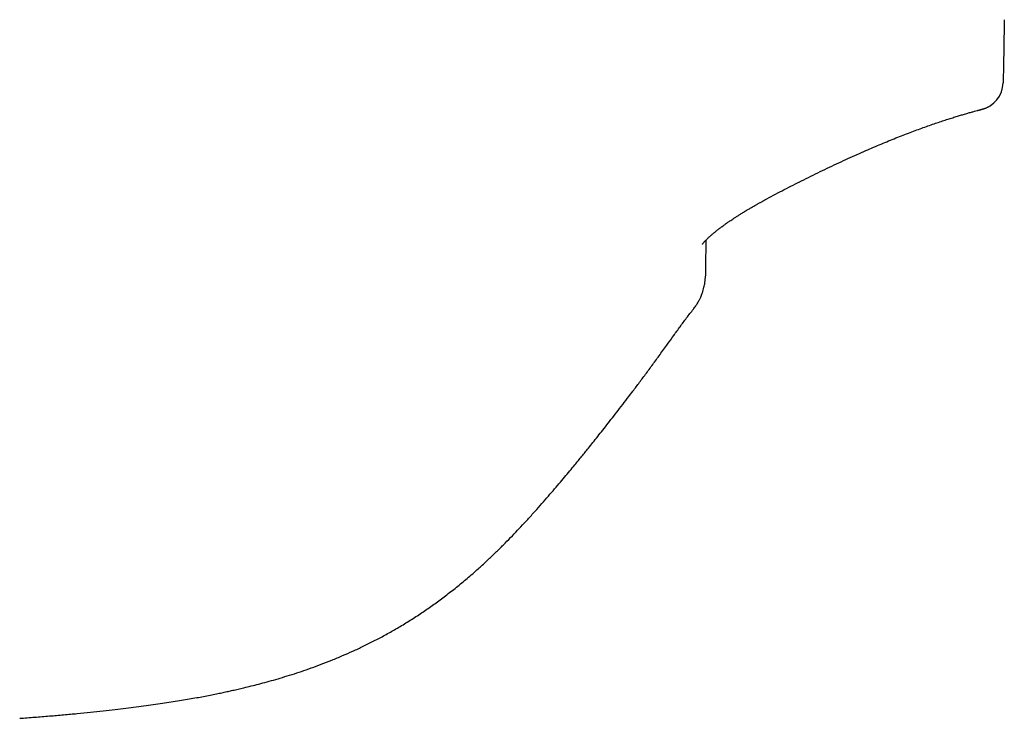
# Model space of a CAD drawing. Header units: millimetres. Extents: x 8 to 1894, y 12 to 2738.
# Tile 106 of 156: x 1184 to 1277, y 1577 to 1643. Entities that reach past the tile are written whole.
import ezdxf

# ---------------------------------------------------------------- set-up
doc = ezdxf.new("R2010")
doc.units = ezdxf.units.MM

msp = doc.modelspace()

# ---------------------------------------------------------------- linework, layer by layer
at = {"color": 7, "linetype": 'Continuous', "lineweight": 30}
for p, q in [((1276.432, 1636.718), (1276.43, 1636.631)), ((1257.181, 1627.273), (1257.148, 1627.26))]:
    msp.add_line(p, q, dxfattribs=at)
msp.add_arc((1273.825, 1636.684), 2.605, 283.04954, 358.82855, dxfattribs=at)
for points, knots in [([(1276.543, 1642.599), (1276.523, 1641.501), (1276.488, 1639.541), (1276.449, 1637.58), (1276.432, 1636.718)], [0, 0, 0, 0, 0.56, 1, 1, 1, 1]), ([(1257.181, 1627.273), (1257.477, 1627.421), (1258.066, 1627.717), (1258.949, 1628.151), (1259.827, 1628.576), (1260.701, 1628.99), (1261.57, 1629.394), (1262.432, 1629.786), (1263.248, 1630.149), (1264.018, 1630.483), (1264.741, 1630.79), (1265.45, 1631.085), (1266.147, 1631.367), (1266.827, 1631.637), (1267.49, 1631.893), (1268.132, 1632.135), (1268.75, 1632.363), (1269.343, 1632.575), (1269.911, 1632.773), (1270.452, 1632.956), (1270.966, 1633.125), (1271.45, 1633.28), (1271.901, 1633.421), (1272.32, 1633.548), (1272.719, 1633.667), (1273.094, 1633.775), (1273.439, 1633.873), (1273.739, 1633.956), (1273.945, 1634.012), (1274.083, 1634.049), (1274.172, 1634.073), (1274.252, 1634.095), (1274.326, 1634.115), (1274.394, 1634.134), (1274.457, 1634.151), (1274.509, 1634.167), (1274.552, 1634.179), (1274.586, 1634.19), (1274.618, 1634.201), (1274.65, 1634.211), (1274.682, 1634.222), (1274.717, 1634.235), (1274.758, 1634.25), (1274.822, 1634.276), (1274.904, 1634.311), (1274.992, 1634.354), (1275.059, 1634.388), (1275.096, 1634.41), (1275.106, 1634.416)], [0, 0, 0, 0, 0.0346317, 0.0690344, 0.1032926, 0.1375482, 0.1718347, 0.2061068, 0.2403248, 0.2701939, 0.2999737, 0.3297459, 0.3595872, 0.3894539, 0.4193043, 0.4491007, 0.4788094, 0.5084133, 0.5380583, 0.5677704, 0.5975154, 0.627259, 0.6569678, 0.6866103, 0.7162125, 0.7495312, 0.7830551, 0.8167928, 0.8507461, 0.8659949, 0.8811196, 0.8960195, 0.9106105, 0.9248185, 0.938403, 0.9509211, 0.958405, 0.9650807, 0.9708123, 0.9754983, 0.9792236, 0.9821458, 0.9853849, 0.9877731, 0.9915019, 0.9951549, 0.998801, 1, 1, 1, 1]), ([(1253.933, 1625.589), (1254.476, 1625.881), (1255.569, 1626.468), (1256.676, 1627.026), (1257.234, 1627.308)], [0, 0, 0, 0, 0.496553, 1, 1, 1, 1]), ([(1248.055, 1621.42), (1248.055, 1621.42), (1248.054, 1621.419), (1248.056, 1621.423), (1248.063, 1621.433), (1248.073, 1621.445), (1248.085, 1621.462), (1248.1, 1621.48), (1248.121, 1621.505), (1248.148, 1621.538), (1248.181, 1621.576), (1248.214, 1621.614), (1248.255, 1621.659), (1248.307, 1621.715), (1248.375, 1621.786), (1248.449, 1621.86), (1248.523, 1621.933), (1248.603, 1622.009), (1248.718, 1622.116), (1248.873, 1622.255), (1249.066, 1622.421), (1249.268, 1622.588), (1249.447, 1622.73), (1249.6, 1622.85), (1249.724, 1622.944), (1249.854, 1623.041), (1249.986, 1623.139), (1250.112, 1623.231), (1250.222, 1623.31), (1250.311, 1623.372), (1250.386, 1623.425), (1250.467, 1623.482), (1250.578, 1623.558), (1250.727, 1623.66), (1250.919, 1623.789), (1251.139, 1623.934), (1251.384, 1624.092), (1251.651, 1624.26), (1251.95, 1624.445), (1252.206, 1624.6), (1252.408, 1624.72), (1252.546, 1624.8), (1252.688, 1624.883), (1252.834, 1624.968), (1252.978, 1625.05), (1253.106, 1625.122), (1253.216, 1625.184), (1253.322, 1625.243), (1253.425, 1625.3), (1253.531, 1625.358), (1253.643, 1625.418), (1253.781, 1625.493), (1253.882, 1625.548), (1253.938, 1625.578)], [0, 0, 0, 0, 0.00214, 0.015175, 0.026333, 0.037898, 0.049669, 0.060695, 0.072197, 0.087183, 0.10359, 0.117919, 0.130093, 0.149758, 0.171712, 0.193691, 0.212604, 0.230991, 0.252495, 0.293029, 0.331245, 0.367963, 0.405104, 0.424901, 0.445135, 0.465807, 0.486918, 0.506976, 0.52366, 0.536424, 0.546112, 0.556533, 0.571769, 0.592875, 0.619217, 0.650758, 0.681708, 0.716366, 0.754688, 0.796621, 0.81319, 0.83025, 0.847796, 0.865825, 0.884326, 0.900636, 0.912681, 0.924731, 0.939225, 0.950032, 0.963297, 0.979707, 1, 1, 1, 1]), ([(1248.361, 1621.771), (1248.361, 1621.735), (1248.36, 1621.59), (1248.358, 1621.338), (1248.355, 1621.021), (1248.352, 1620.717), (1248.35, 1620.427), (1248.347, 1620.151), (1248.345, 1619.888), (1248.343, 1619.638), (1248.341, 1619.402), (1248.339, 1619.18), (1248.337, 1618.971), (1248.335, 1618.775), (1248.334, 1618.594), (1248.333, 1618.473), (1248.332, 1618.416)], [0, 0, 0, 0, 0.035563, 0.142837, 0.244589, 0.340822, 0.431535, 0.516731, 0.596411, 0.670578, 0.739233, 0.80238, 0.860023, 0.912169, 0.958824, 1, 1, 1, 1]), ([(1247.192, 1615.273), (1247.267, 1615.371), (1247.413, 1615.562), (1247.6, 1615.856), (1247.757, 1616.14), (1247.898, 1616.438), (1248.02, 1616.745), (1248.12, 1617.052), (1248.191, 1617.324), (1248.239, 1617.559), (1248.271, 1617.757), (1248.289, 1617.916), (1248.305, 1618.049), (1248.317, 1618.166), (1248.327, 1618.282), (1248.33, 1618.355), (1248.332, 1618.392)], [0, 0, 0, 0, 0.109506, 0.211824, 0.307136, 0.395576, 0.502953, 0.598059, 0.680703, 0.751047, 0.809329, 0.857534, 0.892556, 0.927672, 0.963345, 1, 1, 1, 1]), ([(1227.165, 1591.021), (1227.429, 1591.264), (1227.948, 1591.742), (1228.698, 1592.465), (1229.414, 1593.176), (1230.097, 1593.875), (1230.748, 1594.559), (1231.405, 1595.264), (1232.064, 1595.989), (1232.722, 1596.728), (1233.346, 1597.44), (1233.936, 1598.124), (1234.494, 1598.778), (1235.021, 1599.402), (1235.517, 1599.997), (1235.953, 1600.523), (1236.332, 1600.985), (1236.66, 1601.386), (1236.975, 1601.774), (1237.322, 1602.204), (1237.716, 1602.695), (1238.167, 1603.262), (1238.646, 1603.867), (1239.153, 1604.512), (1239.683, 1605.192), (1240.237, 1605.907), (1240.812, 1606.656), (1241.412, 1607.445), (1242.037, 1608.274), (1242.687, 1609.143), (1243.359, 1610.053), (1244.052, 1611.004), (1244.714, 1611.92), (1245.342, 1612.794), (1245.934, 1613.616), (1246.546, 1614.449), (1246.975, 1614.996), (1247.192, 1615.272)], [0, 0, 0, 0, 0.034132, 0.067204, 0.099233, 0.130234, 0.160215, 0.189182, 0.222022, 0.253456, 0.2835, 0.312171, 0.339472, 0.365407, 0.389979, 0.413189, 0.430472, 0.446917, 0.462524, 0.478048, 0.499516, 0.522513, 0.547027, 0.573059, 0.600607, 0.62914, 0.65914, 0.690611, 0.72356, 0.757997, 0.793921, 0.831307, 0.870108, 0.901537, 0.933724, 0.966586, 1, 1, 1, 1]), ([(1183.59, 1576.65), (1184.067, 1576.685), (1185.004, 1576.755), (1186.387, 1576.866), (1187.723, 1576.981), (1189.011, 1577.099), (1190.253, 1577.221), (1191.448, 1577.347), (1192.565, 1577.472), (1193.609, 1577.597), (1194.58, 1577.719), (1195.513, 1577.843), (1196.406, 1577.968), (1197.26, 1578.094), (1198.076, 1578.221), (1198.852, 1578.347), (1199.589, 1578.472), (1200.286, 1578.596), (1200.945, 1578.718), (1201.564, 1578.838), (1202.134, 1578.952), (1202.656, 1579.06), (1203.137, 1579.163), (1203.608, 1579.266), (1204.093, 1579.376), (1204.648, 1579.506), (1205.281, 1579.659), (1205.996, 1579.84), (1206.758, 1580.041), (1207.566, 1580.266), (1208.42, 1580.516), (1209.298, 1580.788), (1210.199, 1581.083), (1211.121, 1581.402), (1212.078, 1581.754), (1213.071, 1582.141), (1214.063, 1582.553), (1215.053, 1582.989), (1216.038, 1583.45), (1217.047, 1583.951), (1218.077, 1584.497), (1219.128, 1585.091), (1220.196, 1585.734), (1221.249, 1586.409), (1222.283, 1587.112), (1223.297, 1587.84), (1224.318, 1588.614), (1225.34, 1589.435), (1226.294, 1590.238), (1226.895, 1590.78), (1227.164, 1591.023)], [0, 0, 0, 0, 0.030595, 0.060198, 0.08881, 0.11643, 0.143058, 0.168696, 0.193345, 0.215072, 0.235971, 0.256043, 0.275295, 0.293727, 0.311336, 0.328119, 0.344073, 0.359196, 0.373488, 0.386946, 0.399571, 0.410709, 0.421104, 0.431035, 0.441602, 0.45292, 0.46756, 0.483294, 0.500125, 0.518039, 0.537015, 0.557053, 0.576919, 0.597734, 0.6195, 0.642224, 0.665913, 0.688297, 0.711499, 0.735532, 0.760413, 0.786162, 0.812781, 0.840265, 0.866207, 0.892853, 0.920186, 0.948183, 0.976816, 1, 1, 1, 1])]:
    msp.add_open_spline(points, degree=3, knots=knots, dxfattribs=at)

doc.saveas('drawing.dxf')
